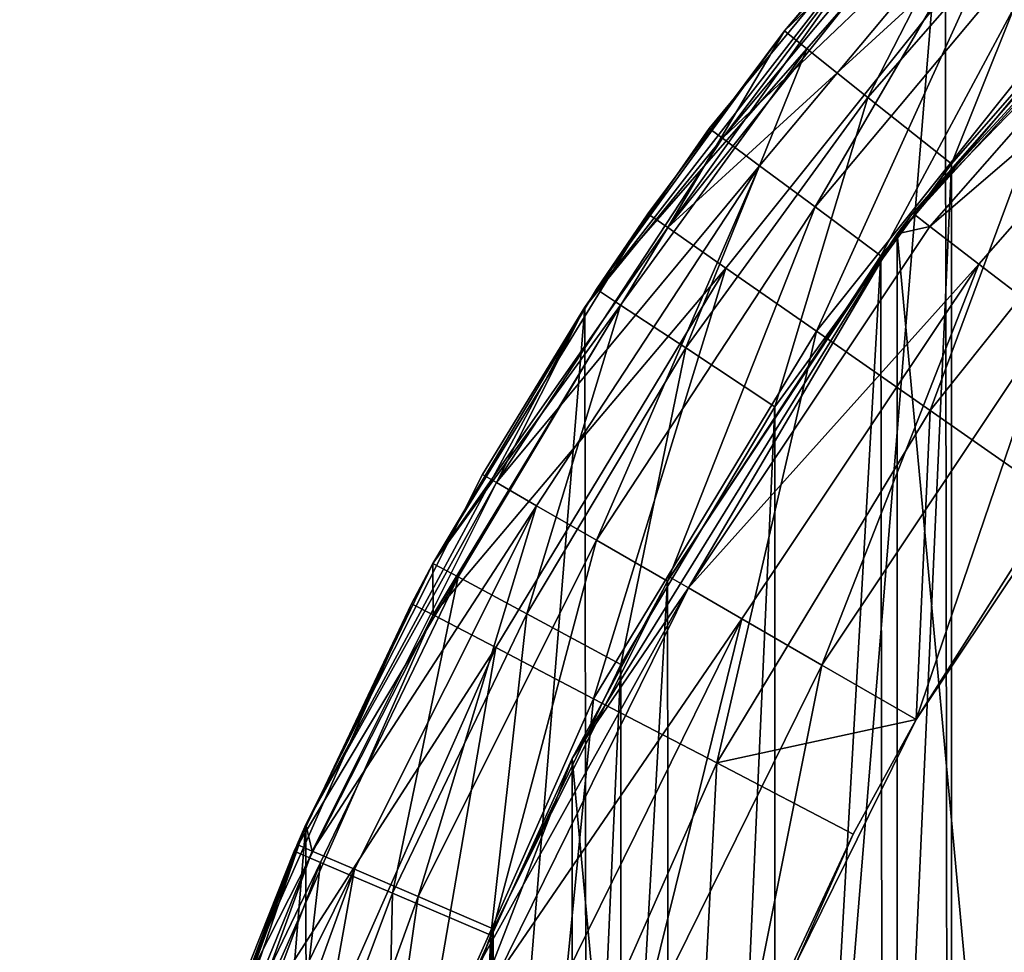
# Model space of a CAD drawing. Header units: millimetres. Extents: x 1 to 101, y -50 to 50.
# Tile 36 of 56: x 1 to 15, y 18 to 31. Entities that reach past the tile are written whole.
import ezdxf

# ---------------------------------------------------------------- set-up
doc = ezdxf.new("R2010")
doc.units = ezdxf.units.MM
doc.header["$LTSCALE"] = 25.4
doc.layers.get('0').update_dxf_attribs({"true_color": 0xff5454})

# ---------------------------------------------------------------- blocks, each defined once
blk = doc.blocks.new('CAYO-9505-8055.STL#2')
at = {"color": 250, "true_color": 0x282828}
mesh = blk.add_polyface(dxfattribs=at)
corners = [(0.744, -4.196, 131.3), (2.081, 12.209, 131.3), (0.733, 4.062, 131.3), (2.114, -12.339, 131.3), (4.752, 20.023, 131.3), (4.806, -20.146, 131.3), (8.673, 27.291, 131.3), (8.746, -27.404, 131.3), (13.736, 33.815, 131.3), (13.827, -33.913, 131.3), (19.804, 39.416, 131.3), (19.91, -39.498, 131.3), (26.711, 43.942, 131.3), (26.83, -44.006, 131.3), (34.269, 47.269, 131.3), (34.396, -47.313, 131.3), (42.272, 49.307, 131.3), (42.404, -49.329, 131.3), (50.501, 50, 131.3), (50.635, -50, 131.3), (58.731, 49.329, 131.3), (58.864, -49.307, 131.3), (66.739, 47.313, 131.3), (66.866, -47.269, 131.3), (74.306, 44.006, 131.3), (74.424, -43.942, 131.3), (81.225, 39.498, 131.3), (81.331, -39.416, 131.3), (87.308, 33.913, 131.3), (87.399, -33.815, 131.3), (92.389, 27.404, 131.3), (92.463, -27.291, 131.3), (96.329, 20.146, 131.3), (96.383, -20.023, 131.3), (99.021, 12.339, 131.3), (99.054, -12.209, 131.3), (100.391, 4.196, 131.3), (100.403, -4.062, 131.3)]
mesh.append_faces([[corners[k] for k in face] for face in [(0, 1, 2), (36, 35, 37)]], dxfattribs={"vtx0": -1, "color": 250})
mesh.append_faces([[corners[k] for k in face] for face in [(1, 3, 4), (4, 5, 6), (6, 7, 8), (8, 9, 10), (10, 11, 12), (12, 13, 14), (14, 15, 16), (16, 17, 18), (18, 19, 20), (20, 21, 22), (22, 23, 24), (24, 25, 26), (26, 27, 28), (28, 29, 30), (30, 31, 32), (32, 33, 34), (34, 35, 36)]], dxfattribs={"vtx0": -1, "vtx1": -1, "color": 250})
mesh.append_faces([[corners[k] for k in face] for face in [(1, 0, 3), (4, 3, 5), (6, 5, 7), (8, 7, 9), (10, 9, 11), (12, 11, 13), (14, 13, 15), (16, 15, 17), (18, 17, 19), (20, 19, 21), (22, 21, 23), (24, 23, 25), (26, 25, 27), (28, 27, 29), (30, 29, 31), (32, 31, 33), (34, 33, 35)]], dxfattribs={"vtx0": -1, "vtx2": -1, "color": 250})
at = {"color": 9, "true_color": 0xc2bcb3}
mesh = blk.add_polyface(dxfattribs=at)
corners = [(3.993, 6.309, 1.3), (3.615, -2.109, 1.3), (3.615, 2.109, 1.3), (3.993, -6.309, 1.3), (4.746, 10.458, 1.3), (4.746, -10.458, 1.3), (5.868, 14.524, 1.3), (5.868, -14.524, 1.3), (7.35, 18.472, 1.3), (7.35, -18.472, 1.3), (9.18, 22.272, 1.3), (9.18, -22.272, 1.3), (11.343, 25.892, 1.3), (11.343, -25.892, 1.3), (13.822, 29.304, 1.3), (13.822, -29.304, 1.3), (16.596, 32.48, 1.3), (16.596, -32.48, 1.3), (19.645, 35.394, 1.3), (19.645, -35.394, 1.3), (22.942, 38.024, 1.3), (22.942, -38.024, 1.3), (26.462, 40.347, 1.3), (26.462, -40.347, 1.3), (30.175, 42.346, 1.3), (30.175, -42.346, 1.3), (34.053, 44.003, 1.3), (34.053, -44.003, 1.3), (38.064, 45.306, 1.3), (38.064, -45.306, 1.3), (42.176, 46.245, 1.3), (42.176, -46.245, 1.3), (46.355, 46.811, 1.3), (46.355, -46.811, 1.3), (50.568, 47, 1.3), (50.568, -47, 1.3), (54.781, 46.811, 1.3), (54.781, -46.811, 1.3), (58.96, 46.245, 1.3), (58.96, -46.245, 1.3), (63.072, 45.306, 1.3), (63.072, -45.306, 1.3), (67.082, 44.003, 1.3), (67.082, -44.003, 1.3), (70.96, 42.346, 1.3), (70.96, -42.346, 1.3), (74.674, 40.347, 1.3), (74.674, -40.347, 1.3), (78.194, 38.024, 1.3), (78.194, -38.024, 1.3), (81.491, 35.394, 1.3), (81.491, -35.394, 1.3), (84.539, 32.48, 1.3), (84.539, -32.48, 1.3), (87.314, 29.304, 1.3), (87.314, -29.304, 1.3), (89.793, 25.892, 1.3), (89.793, -25.892, 1.3), (91.956, 22.272, 1.3), (91.956, -22.272, 1.3), (93.786, 18.472, 1.3), (93.786, -18.472, 1.3), (95.267, 14.524, 1.3), (95.267, -14.524, 1.3), (96.389, 10.458, 1.3), (96.389, -10.458, 1.3), (97.142, 6.309, 1.3), (97.142, -6.309, 1.3), (97.52, 2.109, 1.3), (97.52, -2.109, 1.3)]
mesh.append_faces([[corners[k] for k in face] for face in [(0, 1, 2), (67, 68, 69)]], dxfattribs={"vtx0": -1, "color": 9})
mesh.append_faces([[corners[k] for k in face] for face in [(1, 0, 3), (3, 4, 5), (5, 6, 7), (7, 8, 9), (9, 10, 11), (11, 12, 13), (13, 14, 15), (15, 16, 17), (17, 18, 19), (19, 20, 21), (21, 22, 23), (23, 24, 25), (25, 26, 27), (27, 28, 29), (29, 30, 31), (31, 32, 33), (33, 34, 35), (35, 36, 37), (37, 38, 39), (39, 40, 41), (41, 42, 43), (43, 44, 45), (45, 46, 47), (47, 48, 49), (49, 50, 51), (51, 52, 53), (53, 54, 55), (55, 56, 57), (57, 58, 59), (59, 60, 61), (61, 62, 63), (63, 64, 65), (65, 66, 67)]], dxfattribs={"vtx0": -1, "vtx1": -1, "color": 9})
mesh.append_faces([[corners[k] for k in face] for face in [(3, 0, 4), (5, 4, 6), (7, 6, 8), (9, 8, 10), (11, 10, 12), (13, 12, 14), (15, 14, 16), (17, 16, 18), (19, 18, 20), (21, 20, 22), (23, 22, 24), (25, 24, 26), (27, 26, 28), (29, 28, 30), (31, 30, 32), (33, 32, 34), (35, 34, 36), (37, 36, 38), (39, 38, 40), (41, 40, 42), (43, 42, 44), (45, 44, 46), (47, 46, 48), (49, 48, 50), (51, 50, 52), (53, 52, 54), (55, 54, 56), (57, 56, 58), (59, 58, 60), (61, 60, 62), (63, 62, 64), (65, 64, 66), (67, 66, 68)]], dxfattribs={"vtx0": -1, "vtx2": -1, "color": 9})
at = {"color": 250, "true_color": 0x282828}
mesh = blk.add_polyface(dxfattribs=at)
corners = [(4.271, 8.099, 101.3), (3.651, -2.796, 101.3), (3.644, 2.67, 101.3), (4.293, -8.224, 101.3), (5.524, 13.419, 101.3), (5.56, -13.54, 101.3), (7.387, 18.558, 101.3), (7.437, -18.674, 101.3), (9.833, 23.445, 101.3), (9.896, -23.555, 101.3), (12.83, 28.016, 101.3), (12.906, -28.117, 101.3), (16.338, 32.207, 101.3), (16.425, -32.299, 101.3), (20.308, 35.963, 101.3), (20.405, -36.045, 101.3), (24.688, 39.233, 101.3), (24.794, -39.303, 101.3), (29.418, 41.972, 101.3), (29.531, -42.029, 101.3), (34.434, 44.144, 101.3), (34.552, -44.187, 101.3), (39.667, 45.719, 101.3), (39.79, -45.748, 101.3), (45.049, 46.675, 101.3), (45.174, -46.689, 101.3), (50.505, 47, 101.3), (50.631, -47, 101.3), (55.961, 46.689, 101.3), (56.087, -46.675, 101.3), (61.345, 45.748, 101.3), (61.468, -45.719, 101.3), (66.583, 44.187, 101.3), (66.702, -44.144, 101.3), (71.605, 42.029, 101.3), (71.718, -41.972, 101.3), (76.342, 39.303, 101.3), (76.447, -39.233, 101.3), (80.73, 36.045, 101.3), (80.827, -35.963, 101.3), (84.711, 32.299, 101.3), (84.798, -32.207, 101.3), (88.23, 28.117, 101.3), (88.305, -28.016, 101.3), (91.239, 23.555, 101.3), (91.303, -23.445, 101.3), (93.699, 18.674, 101.3), (93.749, -18.558, 101.3), (95.575, 13.54, 101.3), (95.611, -13.419, 101.3), (96.843, 8.224, 101.3), (96.865, -8.099, 101.3), (97.485, 2.796, 101.3), (97.492, -2.67, 101.3)]
mesh.append_faces([[corners[k] for k in face] for face in [(0, 1, 2), (51, 52, 53)]], dxfattribs={"vtx0": -1, "color": 250})
mesh.append_faces([[corners[k] for k in face] for face in [(1, 0, 3), (3, 4, 5), (5, 6, 7), (7, 8, 9), (9, 10, 11), (11, 12, 13), (13, 14, 15), (15, 16, 17), (17, 18, 19), (19, 20, 21), (21, 22, 23), (23, 24, 25), (25, 26, 27), (27, 28, 29), (29, 30, 31), (31, 32, 33), (33, 34, 35), (35, 36, 37), (37, 38, 39), (39, 40, 41), (41, 42, 43), (43, 44, 45), (45, 46, 47), (47, 48, 49), (49, 50, 51)]], dxfattribs={"vtx0": -1, "vtx1": -1, "color": 250})
mesh.append_faces([[corners[k] for k in face] for face in [(3, 0, 4), (5, 4, 6), (7, 6, 8), (9, 8, 10), (11, 10, 12), (13, 12, 14), (15, 14, 16), (17, 16, 18), (19, 18, 20), (21, 20, 22), (23, 22, 24), (25, 24, 26), (27, 26, 28), (29, 28, 30), (31, 30, 32), (33, 32, 34), (35, 34, 36), (37, 36, 38), (39, 38, 40), (41, 40, 42), (43, 42, 44), (45, 44, 46), (47, 46, 48), (49, 48, 50), (51, 50, 52)]], dxfattribs={"vtx0": -1, "vtx2": -1, "color": 250})
at = {"color": 9, "true_color": 0xc2bcb3}
mesh = blk.add_polyface(dxfattribs=at)
corners = [(5.362, -12.862, 4.3), (3.768, 4.337, 4.3), (3.768, -4.337, 4.3), (5.362, 12.862, 4.3), (8.495, -20.95, 4.3), (8.495, 20.95, 4.3), (13.061, -28.324, 4.3), (13.061, 28.324, 4.3), (18.904, -34.733, 4.3), (18.904, 34.733, 4.3), (25.825, -39.96, 4.3), (25.825, 39.96, 4.3), (33.589, -43.826, 4.3), (33.589, 43.826, 4.3), (41.932, -46.2, 4.3), (41.932, 46.2, 4.3), (50.568, -47, 4.3), (50.568, 47, 4.3), (59.204, -46.2, 4.3), (59.204, 46.2, 4.3), (67.546, -43.826, 4.3), (67.546, 43.826, 4.3), (75.31, -39.96, 4.3), (75.31, 39.96, 4.3), (82.232, -34.733, 4.3), (82.232, 34.733, 4.3), (88.075, -28.324, 4.3), (88.075, 28.324, 4.3), (92.64, -20.95, 4.3), (92.64, 20.95, 4.3), (95.774, -12.862, 4.3), (95.774, 12.862, 4.3), (97.367, -4.337, 4.3), (97.367, 4.337, 4.3)]
mesh.append_faces([[corners[k] for k in face] for face in [(0, 1, 2), (31, 32, 33)]], dxfattribs={"vtx0": -1, "color": 9})
mesh.append_faces([[corners[k] for k in face] for face in [(1, 0, 3), (3, 4, 5), (5, 6, 7), (7, 8, 9), (9, 10, 11), (11, 12, 13), (13, 14, 15), (15, 16, 17), (17, 18, 19), (19, 20, 21), (21, 22, 23), (23, 24, 25), (25, 26, 27), (27, 28, 29), (29, 30, 31)]], dxfattribs={"vtx0": -1, "vtx1": -1, "color": 9})
mesh.append_faces([[corners[k] for k in face] for face in [(3, 0, 4), (5, 4, 6), (7, 6, 8), (9, 8, 10), (11, 10, 12), (13, 12, 14), (15, 14, 16), (17, 16, 18), (19, 18, 20), (21, 20, 22), (23, 22, 24), (25, 24, 26), (27, 26, 28), (29, 28, 30), (31, 30, 32)]], dxfattribs={"vtx0": -1, "vtx2": -1, "color": 9})
mesh = blk.add_polyface(dxfattribs=at)
corners = [(18.904, 34.733, 4.3), (13.28, 28.612, 94.3), (13.061, 28.324, 4.3)]
mesh.append_faces([[corners[k] for k in face] for face in [(0, 1, 2)]], dxfattribs={"color": 9})
mesh = blk.add_polyface(dxfattribs=at)
corners = [(18.904, 34.733, 4.3), (17.334, 33.234, 94.3), (13.28, 28.612, 94.3)]
mesh.append_faces([[corners[k] for k in face] for face in [(0, 1, 2)]], dxfattribs={"color": 9})
mesh = blk.add_polyface(dxfattribs=at)
corners = [(14.428, 34.553, 4.3), (11.476, 31.174, 4.3), (11.476, 31.174, 94.3)]
mesh.append_faces([[corners[k] for k in face] for face in [(0, 1, 2)]], dxfattribs={"color": 9})
mesh = blk.add_polyface(dxfattribs=at)
corners = [(14.428, 34.553, 4.3), (11.476, 31.174, 94.3), (13.554, 33.615, 94.3)]
mesh.append_faces([[corners[k] for k in face] for face in [(0, 1, 2)]], dxfattribs={"color": 9})
mesh = blk.add_polyface(dxfattribs=at)
corners = [(11.476, 31.174, 4.3), (14.719, 34.275, 2.8), (11.79, 30.924, 2.8), (14.428, 34.553, 4.3)]
mesh.append_faces([[corners[k] for k in face] for face in [(0, 1, 2), (1, 0, 3)]], dxfattribs={"vtx0": -1, "color": 9})
mesh = blk.add_polyface(dxfattribs=at)
corners = [(14.719, 34.275, 2.8), (12.649, 30.239, 1.702), (11.79, 30.924, 2.8), (15.512, 33.517, 1.702)]
mesh.append_faces([[corners[k] for k in face] for face in [(0, 1, 2), (1, 0, 3)]], dxfattribs={"vtx0": -1, "color": 9})
at = {"color": 250, "true_color": 0x282828}
mesh = blk.add_polyface(dxfattribs=at)
corners = [(14.319, 34.107, 103.152), (10.605, 29.668, 103.152), (13.736, 33.815, 104.3)]
mesh.append_faces([[corners[k] for k in face] for face in [(0, 1, 2)]], dxfattribs={"color": 250})
mesh = blk.add_polyface(dxfattribs=at)
corners = [(10.605, 29.668, 103.152), (14.793, 33.661, 102.179), (11.127, 29.28, 102.179), (14.319, 34.107, 103.152)]
mesh.append_faces([[corners[k] for k in face] for face in [(0, 1, 2), (1, 0, 3)]], dxfattribs={"vtx0": -1, "color": 250})
mesh = blk.add_polyface(dxfattribs=at)
corners = [(13.736, 33.815, 131.3), (10.422, 29.804, 104.3), (8.673, 27.291, 131.3)]
mesh.append_faces([[corners[k] for k in face] for face in [(0, 1, 2)]], dxfattribs={"color": 250})
mesh = blk.add_polyface(dxfattribs=at)
corners = [(13.736, 33.815, 104.3), (10.422, 29.804, 104.3), (13.736, 33.815, 131.3)]
mesh.append_faces([[corners[k] for k in face] for face in [(0, 1, 2)]], dxfattribs={"color": 250})
mesh = blk.add_polyface(dxfattribs=at)
corners = [(13.736, 33.815, 104.3), (10.605, 29.668, 103.152), (10.422, 29.804, 104.3)]
mesh.append_faces([[corners[k] for k in face] for face in [(0, 1, 2)]], dxfattribs={"color": 250})
at = {"color": 9, "true_color": 0xc2bcb3}
mesh = blk.add_polyface(dxfattribs=at)
corners = [(13.554, 33.615, 94.3), (9.84, 28.41, 96.463), (13.808, 33.385, 96.463)]
mesh.append_faces([[corners[k] for k in face] for face in [(0, 1, 2)]], dxfattribs={"color": 9})
mesh = blk.add_polyface(dxfattribs=at)
corners = [(13.554, 33.615, 94.3), (11.476, 31.174, 94.3), (9.84, 28.41, 96.463)]
mesh.append_faces([[corners[k] for k in face] for face in [(0, 1, 2)]], dxfattribs={"color": 9})
at = {"color": 250, "true_color": 0x282828}
mesh = blk.add_polyface(dxfattribs=at)
corners = [(14.793, 33.661, 102.179), (11.909, 28.7, 101.528), (11.127, 29.28, 102.179), (15.502, 32.994, 101.528)]
mesh.append_faces([[corners[k] for k in face] for face in [(0, 1, 2), (1, 0, 3)]], dxfattribs={"vtx0": -1, "color": 250})
at = {"color": 9, "true_color": 0xc2bcb3}
mesh = blk.add_polyface(dxfattribs=at)
corners = [(15.512, 33.517, 1.702), (13.822, 29.304, 1.3), (12.649, 30.239, 1.702), (16.596, 32.48, 1.3)]
mesh.append_faces([[corners[k] for k in face] for face in [(0, 1, 2), (1, 0, 3)]], dxfattribs={"vtx0": -1, "color": 9})
mesh = blk.add_polyface(dxfattribs=at)
corners = [(14.544, 32.716, 98.414), (9.84, 28.41, 96.463), (10.656, 27.841, 98.414), (13.808, 33.385, 96.463)]
mesh.append_faces([[corners[k] for k in face] for face in [(0, 1, 2), (1, 0, 3)]], dxfattribs={"vtx0": -1, "color": 9})
mesh = blk.add_polyface(dxfattribs=at)
corners = [(13.28, 28.612, 94.3), (17.549, 33.019, 95.831), (13.522, 28.426, 95.831), (17.334, 33.234, 94.3)]
mesh.append_faces([[corners[k] for k in face] for face in [(0, 1, 2), (1, 0, 3)]], dxfattribs={"vtx0": -1, "color": 9})
at = {"color": 250, "true_color": 0x282828}
mesh = blk.add_polyface(dxfattribs=at)
corners = [(15.502, 32.994, 101.528), (12.83, 28.016, 101.3), (11.909, 28.7, 101.528), (16.338, 32.207, 101.3)]
mesh.append_faces([[corners[k] for k in face] for face in [(0, 1, 2), (1, 0, 3)]], dxfattribs={"vtx0": -1, "color": 250})
at = {"color": 9, "true_color": 0xc2bcb3}
mesh = blk.add_polyface(dxfattribs=at)
corners = [(13.522, 28.426, 95.831), (18.162, 32.406, 97.128), (14.21, 27.899, 97.128), (17.549, 33.019, 95.831)]
mesh.append_faces([[corners[k] for k in face] for face in [(0, 1, 2), (1, 0, 3)]], dxfattribs={"vtx0": -1, "color": 9})
mesh = blk.add_polyface(dxfattribs=at)
corners = [(11.926, 26.955, 99.963), (14.544, 32.716, 98.414), (10.656, 27.841, 98.414), (15.69, 31.675, 99.963)]
mesh.append_faces([[corners[k] for k in face] for face in [(0, 1, 2), (1, 0, 3)]], dxfattribs={"vtx0": -1, "color": 9})
mesh = blk.add_polyface(dxfattribs=at)
corners = [(18.162, 32.406, 97.128), (15.239, 27.109, 97.996), (14.21, 27.899, 97.128), (19.08, 31.488, 97.996)]
mesh.append_faces([[corners[k] for k in face] for face in [(0, 1, 2), (1, 0, 3)]], dxfattribs={"vtx0": -1, "color": 9})
mesh = blk.add_polyface(dxfattribs=at)
corners = [(13.526, 25.839, 100.957), (15.69, 31.675, 99.963), (11.926, 26.955, 99.963), (17.135, 30.363, 100.957)]
mesh.append_faces([[corners[k] for k in face] for face in [(0, 1, 2), (1, 0, 3)]], dxfattribs={"vtx0": -1, "color": 9})
mesh = blk.add_polyface(dxfattribs=at)
corners = [(11.476, 31.174, 4.3), (8.839, 27.545, 4.3), (9.559, 28.606, 94.3)]
mesh.append_faces([[corners[k] for k in face] for face in [(0, 1, 2)]], dxfattribs={"color": 9})
mesh = blk.add_polyface(dxfattribs=at)
corners = [(8.839, 27.545, 4.3), (11.79, 30.924, 2.8), (9.175, 27.323, 2.8), (11.476, 31.174, 4.3)]
mesh.append_faces([[corners[k] for k in face] for face in [(0, 1, 2), (1, 0, 3)]], dxfattribs={"vtx0": -1, "color": 9})
mesh = blk.add_polyface(dxfattribs=at)
corners = [(11.476, 31.174, 4.3), (9.559, 28.606, 94.3), (11.476, 31.174, 94.3)]
mesh.append_faces([[corners[k] for k in face] for face in [(0, 1, 2)]], dxfattribs={"color": 9})
mesh = blk.add_polyface(dxfattribs=at)
corners = [(11.476, 31.174, 94.3), (9.559, 28.606, 94.3), (9.84, 28.41, 96.463)]
mesh.append_faces([[corners[k] for k in face] for face in [(0, 1, 2)]], dxfattribs={"color": 9})
mesh = blk.add_polyface(dxfattribs=at)
corners = [(11.79, 30.924, 2.8), (10.091, 26.719, 1.702), (9.175, 27.323, 2.8), (12.649, 30.239, 1.702)]
mesh.append_faces([[corners[k] for k in face] for face in [(0, 1, 2), (1, 0, 3)]], dxfattribs={"vtx0": -1, "color": 9})
mesh = blk.add_polyface(dxfattribs=at)
corners = [(17.135, 30.363, 100.957), (13.526, 25.839, 100.957), (15.3, 24.601, 101.3)]
mesh.append_faces([[corners[k] for k in face] for face in [(0, 1, 2)]], dxfattribs={"color": 9})
mesh = blk.add_polyface(dxfattribs=at)
corners = [(12.649, 30.239, 1.702), (11.343, 25.892, 1.3), (10.091, 26.719, 1.702), (13.822, 29.304, 1.3)]
mesh.append_faces([[corners[k] for k in face] for face in [(0, 1, 2), (1, 0, 3)]], dxfattribs={"vtx0": -1, "color": 9})
at = {"color": 250, "true_color": 0x282828}
mesh = blk.add_polyface(dxfattribs=at)
corners = [(10.422, 29.804, 104.3), (8.673, 27.291, 104.3), (8.673, 27.291, 131.3)]
mesh.append_faces([[corners[k] for k in face] for face in [(0, 1, 2)]], dxfattribs={"color": 250})
mesh = blk.add_polyface(dxfattribs=at)
corners = [(10.422, 29.804, 104.3), (10.605, 29.668, 103.152), (8.673, 27.291, 104.3)]
mesh.append_faces([[corners[k] for k in face] for face in [(0, 1, 2)]], dxfattribs={"color": 250})
mesh = blk.add_polyface(dxfattribs=at)
corners = [(10.605, 29.668, 103.152), (7.431, 24.828, 103.152), (8.673, 27.291, 104.3)]
mesh.append_faces([[corners[k] for k in face] for face in [(0, 1, 2)]], dxfattribs={"color": 250})
mesh = blk.add_polyface(dxfattribs=at)
corners = [(7.431, 24.828, 103.152), (11.127, 29.28, 102.179), (7.995, 24.503, 102.179), (10.605, 29.668, 103.152)]
mesh.append_faces([[corners[k] for k in face] for face in [(0, 1, 2), (1, 0, 3)]], dxfattribs={"vtx0": -1, "color": 250})
mesh = blk.add_polyface(dxfattribs=at)
corners = [(11.127, 29.28, 102.179), (8.838, 24.018, 101.528), (7.995, 24.503, 102.179), (11.909, 28.7, 101.528)]
mesh.append_faces([[corners[k] for k in face] for face in [(0, 1, 2), (1, 0, 3)]], dxfattribs={"vtx0": -1, "color": 250})
mesh = blk.add_polyface(dxfattribs=at)
corners = [(11.909, 28.7, 101.528), (9.833, 23.445, 101.3), (8.838, 24.018, 101.528), (12.83, 28.016, 101.3)]
mesh.append_faces([[corners[k] for k in face] for face in [(0, 1, 2), (1, 0, 3)]], dxfattribs={"vtx0": -1, "color": 250})
at = {"color": 9, "true_color": 0xc2bcb3}
mesh = blk.add_polyface(dxfattribs=at)
corners = [(9.559, 28.606, 94.3), (8.839, 27.545, 4.3), (6.538, 23.693, 94.3)]
mesh.append_faces([[corners[k] for k in face] for face in [(0, 1, 2)]], dxfattribs={"color": 9})
mesh = blk.add_polyface(dxfattribs=at)
corners = [(9.559, 28.606, 94.3), (6.538, 23.693, 94.3), (9.84, 28.41, 96.463)]
mesh.append_faces([[corners[k] for k in face] for face in [(0, 1, 2)]], dxfattribs={"color": 9})
mesh = blk.add_polyface(dxfattribs=at)
corners = [(13.28, 28.612, 94.3), (13.061, 28.324, 94.3), (13.061, 28.324, 4.3)]
mesh.append_faces([[corners[k] for k in face] for face in [(0, 1, 2)]], dxfattribs={"color": 9})
mesh = blk.add_polyface(dxfattribs=at)
corners = [(13.28, 28.612, 94.3), (13.522, 28.426, 95.831), (13.061, 28.324, 94.3)]
mesh.append_faces([[corners[k] for k in face] for face in [(0, 1, 2)]], dxfattribs={"color": 9})
mesh = blk.add_polyface(dxfattribs=at)
corners = [(9.84, 28.41, 96.463), (6.538, 23.693, 94.3), (6.542, 22.968, 96.463)]
mesh.append_faces([[corners[k] for k in face] for face in [(0, 1, 2)]], dxfattribs={"color": 9})
mesh = blk.add_polyface(dxfattribs=at)
corners = [(10.656, 27.841, 98.414), (6.542, 22.968, 96.463), (7.423, 22.509, 98.414), (9.84, 28.41, 96.463)]
mesh.append_faces([[corners[k] for k in face] for face in [(0, 1, 2), (1, 0, 3)]], dxfattribs={"vtx0": -1, "color": 9})
mesh = blk.add_polyface(dxfattribs=at)
corners = [(13.522, 28.426, 95.831), (10.128, 23.348, 95.831), (13.061, 28.324, 94.3)]
mesh.append_faces([[corners[k] for k in face] for face in [(0, 1, 2)]], dxfattribs={"color": 9})
mesh = blk.add_polyface(dxfattribs=at)
corners = [(10.128, 23.348, 95.831), (14.21, 27.899, 97.128), (10.879, 22.914, 97.128), (13.522, 28.426, 95.831)]
mesh.append_faces([[corners[k] for k in face] for face in [(0, 1, 2), (1, 0, 3)]], dxfattribs={"vtx0": -1, "color": 9})
mesh = blk.add_polyface(dxfattribs=at)
corners = [(13.061, 28.324, 4.3), (9.865, 23.5, 94.3), (8.495, 20.95, 4.3)]
mesh.append_faces([[corners[k] for k in face] for face in [(0, 1, 2)]], dxfattribs={"color": 9})
mesh = blk.add_polyface(dxfattribs=at)
corners = [(13.061, 28.324, 94.3), (9.865, 23.5, 94.3), (13.061, 28.324, 4.3)]
mesh.append_faces([[corners[k] for k in face] for face in [(0, 1, 2)]], dxfattribs={"color": 9})
mesh = blk.add_polyface(dxfattribs=at)
corners = [(13.061, 28.324, 94.3), (10.128, 23.348, 95.831), (9.865, 23.5, 94.3)]
mesh.append_faces([[corners[k] for k in face] for face in [(0, 1, 2)]], dxfattribs={"color": 9})
mesh = blk.add_polyface(dxfattribs=at)
corners = [(8.796, 21.792, 99.963), (10.656, 27.841, 98.414), (7.423, 22.509, 98.414), (11.926, 26.955, 99.963)]
mesh.append_faces([[corners[k] for k in face] for face in [(0, 1, 2), (1, 0, 3)]], dxfattribs={"vtx0": -1, "color": 9})
mesh = blk.add_polyface(dxfattribs=at)
corners = [(14.21, 27.899, 97.128), (12.003, 22.265, 97.996), (10.879, 22.914, 97.128), (15.239, 27.109, 97.996)]
mesh.append_faces([[corners[k] for k in face] for face in [(0, 1, 2), (1, 0, 3)]], dxfattribs={"vtx0": -1, "color": 9})
mesh = blk.add_polyface(dxfattribs=at)
corners = [(8.839, 27.545, 4.3), (6.538, 23.693, 4.3), (6.538, 23.693, 94.3)]
mesh.append_faces([[corners[k] for k in face] for face in [(0, 1, 2)]], dxfattribs={"color": 9})
mesh = blk.add_polyface(dxfattribs=at)
corners = [(6.538, 23.693, 4.3), (9.175, 27.323, 2.8), (6.892, 23.503, 2.8), (8.839, 27.545, 4.3)]
mesh.append_faces([[corners[k] for k in face] for face in [(0, 1, 2), (1, 0, 3)]], dxfattribs={"vtx0": -1, "color": 9})
at = {"color": 250, "true_color": 0x282828}
mesh = blk.add_polyface(dxfattribs=at)
corners = [(8.673, 27.291, 131.3), (7.233, 24.942, 104.3), (4.752, 20.023, 131.3)]
mesh.append_faces([[corners[k] for k in face] for face in [(0, 1, 2)]], dxfattribs={"color": 250})
at = {"color": 9, "true_color": 0xc2bcb3}
mesh = blk.add_polyface(dxfattribs=at)
corners = [(9.175, 27.323, 2.8), (7.859, 22.983, 1.702), (6.892, 23.503, 2.8), (10.091, 26.719, 1.702)]
mesh.append_faces([[corners[k] for k in face] for face in [(0, 1, 2), (1, 0, 3)]], dxfattribs={"vtx0": -1, "color": 9})
at = {"color": 250, "true_color": 0x282828}
mesh = blk.add_polyface(dxfattribs=at)
corners = [(8.673, 27.291, 104.3), (7.233, 24.942, 104.3), (8.673, 27.291, 131.3)]
mesh.append_faces([[corners[k] for k in face] for face in [(0, 1, 2)]], dxfattribs={"color": 250})
mesh = blk.add_polyface(dxfattribs=at)
corners = [(8.673, 27.291, 104.3), (7.431, 24.828, 103.152), (7.233, 24.942, 104.3)]
mesh.append_faces([[corners[k] for k in face] for face in [(0, 1, 2)]], dxfattribs={"color": 250})
at = {"color": 9, "true_color": 0xc2bcb3}
mesh = blk.add_polyface(dxfattribs=at)
corners = [(15.239, 27.109, 97.996), (13.329, 21.5, 98.3), (12.003, 22.265, 97.996), (16.454, 26.177, 98.3)]
mesh.append_faces([[corners[k] for k in face] for face in [(0, 1, 2), (1, 0, 3)]], dxfattribs={"vtx0": -1, "color": 9})
mesh = blk.add_polyface(dxfattribs=at)
corners = [(10.526, 20.89, 100.957), (11.926, 26.955, 99.963), (8.796, 21.792, 99.963), (13.526, 25.839, 100.957)]
mesh.append_faces([[corners[k] for k in face] for face in [(0, 1, 2), (1, 0, 3)]], dxfattribs={"vtx0": -1, "color": 9})
mesh = blk.add_polyface(dxfattribs=at)
corners = [(10.091, 26.719, 1.702), (9.18, 22.272, 1.3), (7.859, 22.983, 1.702), (11.343, 25.892, 1.3)]
mesh.append_faces([[corners[k] for k in face] for face in [(0, 1, 2), (1, 0, 3)]], dxfattribs={"vtx0": -1, "color": 9})
mesh = blk.add_polyface(dxfattribs=at)
corners = [(16.454, 26.177, 98.3), (15.3, 24.601, 101.3), (13.329, 21.5, 98.3)]
mesh.append_faces([[corners[k] for k in face] for face in [(0, 1, 2)]], dxfattribs={"color": 9})
mesh = blk.add_polyface(dxfattribs=at)
corners = [(13.526, 25.839, 100.957), (10.526, 20.89, 100.957), (13.329, 21.5, 101.3)]
mesh.append_faces([[corners[k] for k in face] for face in [(0, 1, 2)]], dxfattribs={"color": 9})
mesh = blk.add_polyface(dxfattribs=at)
corners = [(15.3, 24.601, 101.3), (13.526, 25.839, 100.957), (13.329, 21.5, 101.3)]
mesh.append_faces([[corners[k] for k in face] for face in [(0, 1, 2)]], dxfattribs={"color": 9})
at = {"color": 250, "true_color": 0x282828}
mesh = blk.add_polyface(dxfattribs=at)
corners = [(7.233, 24.942, 104.3), (4.752, 20.023, 104.3), (4.752, 20.023, 131.3)]
mesh.append_faces([[corners[k] for k in face] for face in [(0, 1, 2)]], dxfattribs={"color": 250})
mesh = blk.add_polyface(dxfattribs=at)
corners = [(7.233, 24.942, 104.3), (7.431, 24.828, 103.152), (4.752, 20.023, 104.3)]
mesh.append_faces([[corners[k] for k in face] for face in [(0, 1, 2)]], dxfattribs={"color": 250})
mesh = blk.add_polyface(dxfattribs=at)
corners = [(7.431, 24.828, 103.152), (4.84, 19.652, 103.152), (4.752, 20.023, 104.3)]
mesh.append_faces([[corners[k] for k in face] for face in [(0, 1, 2)]], dxfattribs={"color": 250})
mesh = blk.add_polyface(dxfattribs=at)
corners = [(4.84, 19.652, 103.152), (7.995, 24.503, 102.179), (5.438, 19.395, 102.179), (7.431, 24.828, 103.152)]
mesh.append_faces([[corners[k] for k in face] for face in [(0, 1, 2), (1, 0, 3)]], dxfattribs={"vtx0": -1, "color": 250})
mesh = blk.add_polyface(dxfattribs=at)
corners = [(7.995, 24.503, 102.179), (6.332, 19.011, 101.528), (5.438, 19.395, 102.179), (8.838, 24.018, 101.528)]
mesh.append_faces([[corners[k] for k in face] for face in [(0, 1, 2), (1, 0, 3)]], dxfattribs={"vtx0": -1, "color": 250})
at = {"color": 9, "true_color": 0xc2bcb3}
mesh = blk.add_polyface(dxfattribs=at)
corners = [(15.3, 24.601, 101.3), (13.329, 21.5, 101.3), (13.329, 21.5, 98.3)]
mesh.append_faces([[corners[k] for k in face] for face in [(0, 1, 2)]], dxfattribs={"color": 9})
at = {"color": 250, "true_color": 0x282828}
mesh = blk.add_polyface(dxfattribs=at)
corners = [(8.838, 24.018, 101.528), (7.387, 18.558, 101.3), (6.332, 19.011, 101.528), (9.833, 23.445, 101.3)]
mesh.append_faces([[corners[k] for k in face] for face in [(0, 1, 2), (1, 0, 3)]], dxfattribs={"vtx0": -1, "color": 250})
at = {"color": 9, "true_color": 0xc2bcb3}
mesh = blk.add_polyface(dxfattribs=at)
corners = [(6.538, 23.693, 4.3), (4.591, 19.651, 4.3), (6.238, 23.127, 94.3)]
mesh.append_faces([[corners[k] for k in face] for face in [(0, 1, 2)]], dxfattribs={"color": 9})
mesh = blk.add_polyface(dxfattribs=at)
corners = [(4.591, 19.651, 4.3), (6.892, 23.503, 2.8), (4.961, 19.493, 2.8), (6.538, 23.693, 4.3)]
mesh.append_faces([[corners[k] for k in face] for face in [(0, 1, 2), (1, 0, 3)]], dxfattribs={"vtx0": -1, "color": 9})
mesh = blk.add_polyface(dxfattribs=at)
corners = [(6.538, 23.693, 4.3), (6.238, 23.127, 94.3), (6.538, 23.693, 94.3)]
mesh.append_faces([[corners[k] for k in face] for face in [(0, 1, 2)]], dxfattribs={"color": 9})
mesh = blk.add_polyface(dxfattribs=at)
corners = [(6.538, 23.693, 94.3), (6.238, 23.127, 94.3), (6.542, 22.968, 96.463)]
mesh.append_faces([[corners[k] for k in face] for face in [(0, 1, 2)]], dxfattribs={"color": 9})
mesh = blk.add_polyface(dxfattribs=at)
corners = [(6.892, 23.503, 2.8), (5.971, 19.062, 1.702), (4.961, 19.493, 2.8), (7.859, 22.983, 1.702)]
mesh.append_faces([[corners[k] for k in face] for face in [(0, 1, 2), (1, 0, 3)]], dxfattribs={"vtx0": -1, "color": 9})
mesh = blk.add_polyface(dxfattribs=at)
corners = [(9.865, 23.5, 94.3), (8.495, 20.95, 94.3), (8.495, 20.95, 4.3)]
mesh.append_faces([[corners[k] for k in face] for face in [(0, 1, 2)]], dxfattribs={"color": 9})
mesh = blk.add_polyface(dxfattribs=at)
corners = [(9.865, 23.5, 94.3), (10.128, 23.348, 95.831), (8.495, 20.95, 94.3)]
mesh.append_faces([[corners[k] for k in face] for face in [(0, 1, 2)]], dxfattribs={"color": 9})
mesh = blk.add_polyface(dxfattribs=at)
corners = [(10.128, 23.348, 95.831), (7.145, 17.986, 94.3), (8.495, 20.95, 94.3)]
mesh.append_faces([[corners[k] for k in face] for face in [(0, 1, 2)]], dxfattribs={"color": 9})
mesh = blk.add_polyface(dxfattribs=at)
corners = [(10.128, 23.348, 95.831), (7.427, 17.87, 95.831), (7.145, 17.986, 94.3)]
mesh.append_faces([[corners[k] for k in face] for face in [(0, 1, 2)]], dxfattribs={"color": 9})
mesh = blk.add_polyface(dxfattribs=at)
corners = [(7.427, 17.87, 95.831), (10.879, 22.914, 97.128), (8.228, 17.538, 97.128), (10.128, 23.348, 95.831)]
mesh.append_faces([[corners[k] for k in face] for face in [(0, 1, 2), (1, 0, 3)]], dxfattribs={"vtx0": -1, "color": 9})
mesh = blk.add_polyface(dxfattribs=at)
corners = [(6.238, 23.127, 94.3), (4.591, 19.651, 4.3), (3.644, 17.268, 94.3)]
mesh.append_faces([[corners[k] for k in face] for face in [(0, 1, 2)]], dxfattribs={"color": 9})
mesh = blk.add_polyface(dxfattribs=at)
corners = [(6.542, 22.968, 96.463), (3.644, 17.268, 94.3), (3.966, 17.15, 96.463), (6.238, 23.127, 94.3)]
mesh.append_faces([[corners[k] for k in face] for face in [(0, 1, 2), (1, 0, 3)]], dxfattribs={"vtx0": -1, "color": 9})
mesh = blk.add_polyface(dxfattribs=at)
corners = [(7.423, 22.509, 98.414), (3.966, 17.15, 96.463), (4.899, 16.807, 98.414), (6.542, 22.968, 96.463)]
mesh.append_faces([[corners[k] for k in face] for face in [(0, 1, 2), (1, 0, 3)]], dxfattribs={"vtx0": -1, "color": 9})
mesh = blk.add_polyface(dxfattribs=at)
corners = [(7.859, 22.983, 1.702), (7.35, 18.472, 1.3), (5.971, 19.062, 1.702), (9.18, 22.272, 1.3)]
mesh.append_faces([[corners[k] for k in face] for face in [(0, 1, 2), (1, 0, 3)]], dxfattribs={"vtx0": -1, "color": 9})
mesh = blk.add_polyface(dxfattribs=at)
corners = [(10.879, 22.914, 97.128), (9.427, 17.041, 97.996), (8.228, 17.538, 97.128), (12.003, 22.265, 97.996)]
mesh.append_faces([[corners[k] for k in face] for face in [(0, 1, 2), (1, 0, 3)]], dxfattribs={"vtx0": -1, "color": 9})
mesh = blk.add_polyface(dxfattribs=at)
corners = [(6.352, 16.272, 99.963), (7.423, 22.509, 98.414), (4.899, 16.807, 98.414), (8.796, 21.792, 99.963)]
mesh.append_faces([[corners[k] for k in face] for face in [(0, 1, 2), (1, 0, 3)]], dxfattribs={"vtx0": -1, "color": 9})
mesh = blk.add_polyface(dxfattribs=at)
corners = [(12.003, 22.265, 97.996), (10.841, 16.455, 98.3), (9.427, 17.041, 97.996), (13.329, 21.5, 98.3)]
mesh.append_faces([[corners[k] for k in face] for face in [(0, 1, 2), (1, 0, 3)]], dxfattribs={"vtx0": -1, "color": 9})
mesh = blk.add_polyface(dxfattribs=at)
corners = [(8.184, 15.598, 100.957), (8.796, 21.792, 99.963), (6.352, 16.272, 99.963), (10.526, 20.89, 100.957)]
mesh.append_faces([[corners[k] for k in face] for face in [(0, 1, 2), (1, 0, 3)]], dxfattribs={"vtx0": -1, "color": 9})
mesh = blk.add_polyface(dxfattribs=at)
corners = [(13.329, 21.5, 101.3), (10.526, 20.89, 100.957), (12.444, 19.889, 101.3)]
mesh.append_faces([[corners[k] for k in face] for face in [(0, 1, 2)]], dxfattribs={"color": 9})
mesh = blk.add_polyface(dxfattribs=at)
corners = [(13.329, 21.5, 98.3), (12.444, 19.889, 101.3), (10.841, 16.455, 98.3)]
mesh.append_faces([[corners[k] for k in face] for face in [(0, 1, 2)]], dxfattribs={"color": 9})
mesh = blk.add_polyface(dxfattribs=at)
corners = [(13.329, 21.5, 101.3), (12.444, 19.889, 101.3), (13.329, 21.5, 98.3)]
mesh.append_faces([[corners[k] for k in face] for face in [(0, 1, 2)]], dxfattribs={"color": 9})
mesh = blk.add_polyface(dxfattribs=at)
corners = [(8.495, 20.95, 4.3), (7.145, 17.986, 94.3), (5.362, 12.862, 4.3)]
mesh.append_faces([[corners[k] for k in face] for face in [(0, 1, 2)]], dxfattribs={"color": 9})
mesh = blk.add_polyface(dxfattribs=at)
corners = [(8.495, 20.95, 94.3), (7.145, 17.986, 94.3), (8.495, 20.95, 4.3)]
mesh.append_faces([[corners[k] for k in face] for face in [(0, 1, 2)]], dxfattribs={"color": 9})
mesh = blk.add_polyface(dxfattribs=at)
corners = [(10.214, 14.851, 101.3), (10.526, 20.89, 100.957), (8.184, 15.598, 100.957), (12.444, 19.889, 101.3)]
mesh.append_faces([[corners[k] for k in face] for face in [(0, 1, 2), (1, 0, 3)]], dxfattribs={"vtx0": -1, "color": 9})
at = {"color": 250, "true_color": 0x282828}
mesh = blk.add_polyface(dxfattribs=at)
corners = [(4.752, 20.023, 131.3), (2.649, 14.276, 104.3), (2.081, 12.209, 131.3)]
mesh.append_faces([[corners[k] for k in face] for face in [(0, 1, 2)]], dxfattribs={"color": 250})
mesh = blk.add_polyface(dxfattribs=at)
corners = [(4.752, 20.023, 131.3), (4.63, 19.742, 104.3), (2.649, 14.276, 104.3)]
mesh.append_faces([[corners[k] for k in face] for face in [(0, 1, 2)]], dxfattribs={"color": 250})
mesh = blk.add_polyface(dxfattribs=at)
corners = [(4.752, 20.023, 104.3), (4.63, 19.742, 104.3), (4.752, 20.023, 131.3)]
mesh.append_faces([[corners[k] for k in face] for face in [(0, 1, 2)]], dxfattribs={"color": 250})
mesh = blk.add_polyface(dxfattribs=at)
corners = [(4.752, 20.023, 104.3), (4.84, 19.652, 103.152), (4.63, 19.742, 104.3)]
mesh.append_faces([[corners[k] for k in face] for face in [(0, 1, 2)]], dxfattribs={"color": 250})
at = {"color": 9, "true_color": 0xc2bcb3}
mesh = blk.add_polyface(dxfattribs=at)
corners = [(12.444, 19.889, 101.3), (10.214, 14.851, 101.3), (10.841, 16.455, 98.3)]
mesh.append_faces([[corners[k] for k in face] for face in [(0, 1, 2)]], dxfattribs={"color": 9})
at = {"color": 250, "true_color": 0x282828}
mesh = blk.add_polyface(dxfattribs=at)
corners = [(2.649, 14.276, 104.3), (4.84, 19.652, 103.152), (2.868, 14.211, 103.152), (4.63, 19.742, 104.3)]
mesh.append_faces([[corners[k] for k in face] for face in [(0, 1, 2), (1, 0, 3)]], dxfattribs={"vtx0": -1, "color": 250})
mesh = blk.add_polyface(dxfattribs=at)
corners = [(2.868, 14.211, 103.152), (5.438, 19.395, 102.179), (3.491, 14.025, 102.179), (4.84, 19.652, 103.152)]
mesh.append_faces([[corners[k] for k in face] for face in [(0, 1, 2), (1, 0, 3)]], dxfattribs={"vtx0": -1, "color": 250})
at = {"color": 9, "true_color": 0xc2bcb3}
mesh = blk.add_polyface(dxfattribs=at)
corners = [(4.591, 19.651, 4.3), (3.015, 15.451, 4.3), (3.644, 17.268, 94.3)]
mesh.append_faces([[corners[k] for k in face] for face in [(0, 1, 2)]], dxfattribs={"color": 9})
mesh = blk.add_polyface(dxfattribs=at)
corners = [(3.015, 15.451, 4.3), (4.961, 19.493, 2.8), (3.397, 15.327, 2.8), (4.591, 19.651, 4.3)]
mesh.append_faces([[corners[k] for k in face] for face in [(0, 1, 2), (1, 0, 3)]], dxfattribs={"vtx0": -1, "color": 9})
mesh = blk.add_polyface(dxfattribs=at)
corners = [(4.961, 19.493, 2.8), (4.442, 14.987, 1.702), (3.397, 15.327, 2.8), (5.971, 19.062, 1.702)]
mesh.append_faces([[corners[k] for k in face] for face in [(0, 1, 2), (1, 0, 3)]], dxfattribs={"vtx0": -1, "color": 9})
at = {"color": 250, "true_color": 0x282828}
mesh = blk.add_polyface(dxfattribs=at)
corners = [(5.438, 19.395, 102.179), (4.424, 13.747, 101.528), (3.491, 14.025, 102.179), (6.332, 19.011, 101.528)]
mesh.append_faces([[corners[k] for k in face] for face in [(0, 1, 2), (1, 0, 3)]], dxfattribs={"vtx0": -1, "color": 250})
mesh = blk.add_polyface(dxfattribs=at)
corners = [(6.332, 19.011, 101.528), (5.524, 13.419, 101.3), (4.424, 13.747, 101.528), (7.387, 18.558, 101.3)]
mesh.append_faces([[corners[k] for k in face] for face in [(0, 1, 2), (1, 0, 3)]], dxfattribs={"vtx0": -1, "color": 250})
at = {"color": 9, "true_color": 0xc2bcb3}
mesh = blk.add_polyface(dxfattribs=at)
corners = [(5.971, 19.062, 1.702), (5.868, 14.524, 1.3), (4.442, 14.987, 1.702), (7.35, 18.472, 1.3)]
mesh.append_faces([[corners[k] for k in face] for face in [(0, 1, 2), (1, 0, 3)]], dxfattribs={"vtx0": -1, "color": 9})

msp = doc.modelspace()

# ---------------------------------------------------------------- block references
at = {"color": 0}
msp.add_blockref('CAYO-9505-8055.STL#2', (0, 0), dxfattribs=at)

doc.saveas('drawing.dxf')
